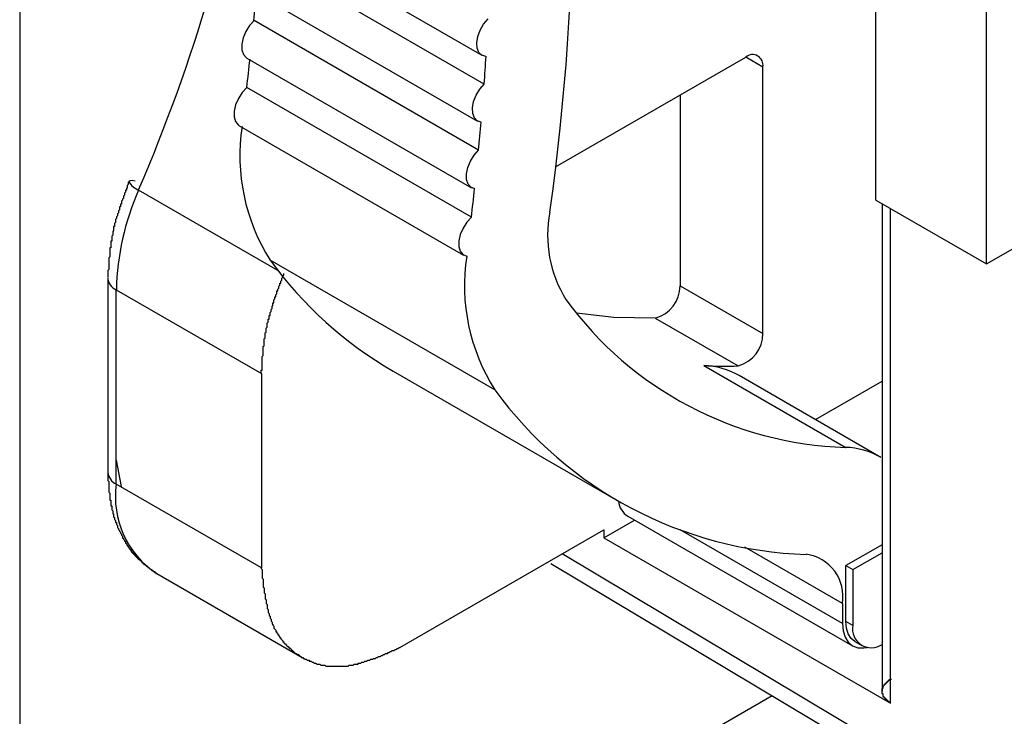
# Model space of a CAD drawing. Header units: millimetres. Extents: x 7187 to 8806, y -3756 to -2918.
# Tile 216 of 250: x 8505.19 to 8515.27, y -3303.52 to -3296.39. Entities that reach past the tile are written whole.
import ezdxf

# ---------------------------------------------------------------- set-up
doc = ezdxf.new("R2010")
doc.units = ezdxf.units.MM
doc.header["$LTSCALE"] = 3

msp = doc.modelspace()

# ---------------------------------------------------------------- linework, layer by layer
at = {"linetype": 'Continuous', "lineweight": 30}
for p, q in [((8505.195, -3280.088), (8505.195, -3312.749)), ((8513.954, -3298.234), (8513.954, -3291.701)), ((8515.086, -3298.887), (8515.086, -3292.354)), ((8507.624, -3295.424), (8509.922, -3296.751)), ((8509.947, -3297.047), (8507.648, -3295.72)), ((8507.579, -3296.098), (8509.877, -3297.425)), ((8509.89, -3297.724), (8507.592, -3296.397)), ((8507.518, -3296.78), (8509.816, -3298.107)), ((8510.676, -3297.893), (8512.622, -3296.77)), ((8512.798, -3296.872), (8512.622, -3296.77)), ((8512.798, -3299.601), (8512.798, -3296.872)), ((8509.816, -3298.408), (8507.518, -3297.082)), ((8511.95, -3297.157), (8511.95, -3299.111)), ((8507.438, -3297.47), (8509.736, -3298.796)), ((8507.837, -3298.954), (8506.411, -3298.131)), ((8513.954, -3298.234), (8515.086, -3298.887)), ((8514.018, -3298.27), (8514.018, -3303.263)), ((8514.105, -3303.383), (8514.105, -3298.321)), ((8515.086, -3298.887), (8515.853, -3298.444)), ((8510.056, -3300.176), (8507.757, -3298.85)), ((8506.096, -3299.029), (8506.096, -3301.018)), ((8511.95, -3299.111), (8512.798, -3299.601)), ((8506.183, -3299.151), (8507.668, -3300.008)), ((8506.183, -3301.14), (8506.183, -3299.151)), ((8511.697, -3299.441), (8512.546, -3299.931)), ((8512.195, -3299.928), (8513.645, -3300.765)), ((8507.668, -3300.008), (8507.668, -3301.997)), ((8509.016, -3299.986), (8511.314, -3301.313)), ((8514.004, -3300.867), (8512.554, -3300.03)), ((8513.336, -3300.481), (8514.018, -3300.087)), ((8506.183, -3300.895), (8506.233, -3301.165)), ((8507.668, -3301.997), (8506.183, -3301.14)), ((8511.172, -3301.69), (8511.485, -3301.509)), ((8511.417, -3301.469), (8513.715, -3302.796)), ((8509.083, -3302.814), (8511.172, -3301.608)), ((8511.172, -3301.608), (8511.172, -3301.69)), ((8513.611, -3302.567), (8511.95, -3301.608)), ((8511.172, -3301.69), (8514.105, -3303.383)), ((8514.142, -3303.885), (8510.744, -3301.855)), ((8513.611, -3302.364), (8512.613, -3301.787)), ((8514.018, -3301.761), (8513.647, -3301.975)), ((8513.717, -3302.016), (8514.018, -3301.843)), ((8510.63, -3301.954), (8513.996, -3303.965)), ((8506.598, -3302.056), (8508.084, -3302.914)), ((8513.647, -3302.547), (8513.647, -3301.975)), ((8513.647, -3301.975), (8513.717, -3302.016)), ((8513.717, -3302.016), (8513.717, -3302.587)), ((8513.611, -3302.364), (8513.611, -3302.567)), ((8513.717, -3302.587), (8513.647, -3302.547)), ((8513.74, -3302.753), (8513.81, -3302.794)), ((8512.893, -3303.306), (8505.195, -3307.75))]:
    msp.add_line(p, q, dxfattribs=at)
at = {"linetype": 'Continuous', "lineweight": 30, "flags": 128}
for points in [[(8507.592, -3296.397), (8507.546, -3296.448), (8507.508, -3296.509), (8507.481, -3296.575), (8507.467, -3296.639), (8507.468, -3296.697), (8507.484, -3296.744), (8507.512, -3296.776), (8507.518, -3296.78)], [(8509.965, -3296.763), (8509.924, -3296.752), (8509.893, -3296.724), (8509.874, -3296.68), (8509.87, -3296.623), (8509.881, -3296.56), (8509.905, -3296.494), (8509.941, -3296.432), (8509.986, -3296.378)], [(8507.518, -3297.082), (8507.471, -3297.132), (8507.432, -3297.193), (8507.403, -3297.258), (8507.388, -3297.324), (8507.388, -3297.383), (8507.403, -3297.431), (8507.431, -3297.465), (8507.438, -3297.47)], [(8509.916, -3297.436), (8509.876, -3297.424), (8509.846, -3297.393), (8509.829, -3297.348), (8509.826, -3297.29), (8509.838, -3297.226), (8509.864, -3297.161), (8509.901, -3297.099), (8509.947, -3297.047)], [(8509.85, -3298.118), (8509.81, -3298.103), (8509.782, -3298.071), (8509.766, -3298.024), (8509.765, -3297.966), (8509.779, -3297.901), (8509.806, -3297.836), (8509.844, -3297.775), (8509.89, -3297.724)], [(8506.377, -3298.039), (8506.346, -3298.035), (8506.325, -3298.037), (8506.314, -3298.043), (8506.312, -3298.048)], [(8509.816, -3298.408), (8509.769, -3298.459), (8509.73, -3298.52), (8509.701, -3298.585), (8509.687, -3298.65), (8509.686, -3298.71), (8509.701, -3298.758), (8509.729, -3298.791), (8509.768, -3298.807)], [(8511.697, -3299.441), (8511.274, -3299.434), (8510.891, -3299.392)], [(8513.74, -3302.753), (8513.74, -3302.753), (8513.7, -3302.72), (8513.671, -3302.673), (8513.653, -3302.615), (8513.647, -3302.547)], [(8513.611, -3302.567), (8513.618, -3302.643), (8513.638, -3302.708), (8513.671, -3302.759), (8513.715, -3302.796), (8513.768, -3302.816), (8513.829, -3302.818), (8513.864, -3302.812)]]:
    msp.add_lwpolyline(points, dxfattribs=at)
at = {"linetype": 'Continuous', "lineweight": 30}
for points in [[(8506.316, -3298.044, 0), (8506.306, -3298.054, 0), (8506.306, -3298.064, 0), (8506.306, -3298.064, 0), (8506.306, -3298.074, 0), (8506.296, -3298.084, 0), (8506.296, -3298.084, 0), (8506.296, -3298.094, 0), (8506.296, -3298.094, 0), (8506.296, -3298.104, 0), (8506.286, -3298.114, 0), (8506.286, -3298.114, 0), (8506.286, -3298.124, 0), (8506.286, -3298.134, 0), (8506.276, -3298.134, 0), (8506.276, -3298.144, 0), (8506.276, -3298.154, 0), (8506.276, -3298.154, 0), (8506.266, -3298.164, 0), (8506.266, -3298.164, 0), (8506.266, -3298.174, 0), (8506.266, -3298.184, 0), (8506.266, -3298.184, 0), (8506.256, -3298.194, 0), (8506.256, -3298.204, 0), (8506.256, -3298.204, 0), (8506.256, -3298.214, 0), (8506.246, -3298.224, 0), (8506.246, -3298.224, 0), (8506.246, -3298.234, 0), (8506.246, -3298.234, 0), (8506.236, -3298.244, 0), (8506.236, -3298.254, 0), (8506.236, -3298.254, 0), (8506.236, -3298.264, 0), (8506.236, -3298.274, 0), (8506.226, -3298.274, 0), (8506.226, -3298.284, 0), (8506.226, -3298.294, 0), (8506.226, -3298.294, 0), (8506.226, -3298.304, 0), (8506.216, -3298.304, 0), (8506.216, -3298.314, 0), (8506.216, -3298.324, 0), (8506.216, -3298.324, 0), (8506.216, -3298.334, 0), (8506.206, -3298.344, 0), (8506.206, -3298.344, 0), (8506.206, -3298.354, 0), (8506.206, -3298.354, 0), (8506.206, -3298.364, 0), (8506.196, -3298.374, 0), (8506.196, -3298.374, 0), (8506.196, -3298.384, 0), (8506.196, -3298.394, 0), (8506.196, -3298.394, 0), (8506.186, -3298.404, 0), (8506.186, -3298.414, 0), (8506.186, -3298.414, 0), (8506.186, -3298.424, 0), (8506.186, -3298.424, 0), (8506.176, -3298.434, 0), (8506.176, -3298.444, 0), (8506.176, -3298.444, 0), (8506.176, -3298.454, 0), (8506.176, -3298.464, 0), (8506.176, -3298.464, 0), (8506.166, -3298.474, 0), (8506.166, -3298.474, 0), (8506.166, -3298.484, 0), (8506.166, -3298.494, 0), (8506.166, -3298.494, 0), (8506.166, -3298.504, 0), (8506.156, -3298.504, 0), (8506.156, -3298.514, 0), (8506.156, -3298.524, 0), (8506.156, -3298.524, 0), (8506.156, -3298.534, 0), (8506.156, -3298.544, 0), (8506.156, -3298.544, 0), (8506.146, -3298.554, 0), (8506.146, -3298.554, 0), (8506.146, -3298.564, 0), (8506.146, -3298.574, 0), (8506.146, -3298.574, 0), (8506.146, -3298.584, 0), (8506.146, -3298.594, 0), (8506.146, -3298.594, 0), (8506.136, -3298.604, 0), (8506.136, -3298.604, 0), (8506.136, -3298.614, 0), (8506.136, -3298.624, 0), (8506.136, -3298.624, 0), (8506.136, -3298.634, 0), (8506.136, -3298.634, 0), (8506.136, -3298.644, 0), (8506.136, -3298.654, 0), (8506.126, -3298.654, 0), (8506.126, -3298.664, 0), (8506.126, -3298.664, 0), (8506.126, -3298.674, 0), (8506.126, -3298.684, 0), (8506.126, -3298.684, 0), (8506.126, -3298.694, 0), (8506.126, -3298.694, 0), (8506.126, -3298.704, 0), (8506.126, -3298.714, 0), (8506.126, -3298.714, 0), (8506.126, -3298.724, 0), (8506.116, -3298.724, 0), (8506.116, -3298.734, 0), (8506.116, -3298.744, 0), (8506.116, -3298.744, 0), (8506.116, -3298.754, 0), (8506.116, -3298.764, 0), (8506.116, -3298.764, 0), (8506.116, -3298.774, 0), (8506.116, -3298.774, 0), (8506.116, -3298.784, 0), (8506.116, -3298.794, 0), (8506.116, -3298.794, 0), (8506.116, -3298.804, 0), (8506.116, -3298.804, 0), (8506.116, -3298.814, 0), (8506.106, -3298.824, 0), (8506.106, -3298.824, 0), (8506.106, -3298.834, 0), (8506.106, -3298.834, 0), (8506.106, -3298.844, 0), (8506.106, -3298.854, 0), (8506.106, -3298.854, 0), (8506.106, -3298.864, 0), (8506.106, -3298.864, 0), (8506.106, -3298.874, 0), (8506.106, -3298.884, 0), (8506.106, -3298.884, 0), (8506.106, -3298.894, 0), (8506.106, -3298.894, 0), (8506.106, -3298.904, 0), (8506.106, -3298.904, 0), (8506.106, -3298.914, 0), (8506.106, -3298.924, 0), (8506.106, -3298.924, 0), (8506.106, -3298.934, 0), (8506.106, -3298.934, 0), (8506.106, -3298.944, 0), (8506.096, -3298.954, 0), (8506.096, -3298.954, 0), (8506.096, -3298.964, 0), (8506.096, -3298.964, 0), (8506.096, -3298.974, 0), (8506.096, -3298.984, 0), (8506.096, -3298.984, 0), (8506.096, -3298.994, 0), (8506.096, -3298.994, 0), (8506.096, -3299.004, 0), (8506.096, -3299.014, 0), (8506.096, -3299.014, 0), (8506.096, -3299.024, 0), (8506.096, -3299.024, 0)], [(8507.666, -3300.004, 0), (8507.666, -3300.004, 0), (8507.666, -3299.994, 0), (8507.666, -3299.994, 0), (8507.666, -3299.984, 0), (8507.666, -3299.974, 0), (8507.676, -3299.974, 0), (8507.676, -3299.964, 0), (8507.676, -3299.954, 0), (8507.676, -3299.954, 0), (8507.676, -3299.944, 0), (8507.676, -3299.944, 0), (8507.676, -3299.934, 0), (8507.676, -3299.924, 0), (8507.676, -3299.924, 0), (8507.676, -3299.914, 0), (8507.676, -3299.914, 0), (8507.676, -3299.904, 0), (8507.676, -3299.894, 0), (8507.676, -3299.894, 0), (8507.676, -3299.884, 0), (8507.676, -3299.874, 0), (8507.676, -3299.874, 0), (8507.676, -3299.864, 0), (8507.676, -3299.864, 0), (8507.676, -3299.854, 0), (8507.676, -3299.844, 0), (8507.676, -3299.844, 0), (8507.676, -3299.834, 0), (8507.686, -3299.824, 0), (8507.686, -3299.824, 0), (8507.686, -3299.814, 0), (8507.686, -3299.814, 0), (8507.686, -3299.804, 0), (8507.686, -3299.794, 0), (8507.686, -3299.794, 0), (8507.686, -3299.784, 0), (8507.686, -3299.774, 0), (8507.686, -3299.774, 0), (8507.686, -3299.764, 0), (8507.686, -3299.764, 0), (8507.686, -3299.754, 0), (8507.686, -3299.744, 0), (8507.686, -3299.744, 0), (8507.686, -3299.734, 0), (8507.686, -3299.734, 0), (8507.696, -3299.724, 0), (8507.696, -3299.714, 0), (8507.696, -3299.714, 0), (8507.696, -3299.704, 0), (8507.696, -3299.694, 0), (8507.696, -3299.694, 0), (8507.696, -3299.684, 0), (8507.696, -3299.674, 0), (8507.696, -3299.674, 0), (8507.696, -3299.664, 0), (8507.696, -3299.664, 0), (8507.696, -3299.654, 0), (8507.706, -3299.644, 0), (8507.706, -3299.644, 0), (8507.706, -3299.634, 0), (8507.706, -3299.624, 0), (8507.706, -3299.624, 0), (8507.706, -3299.614, 0), (8507.706, -3299.614, 0), (8507.706, -3299.604, 0), (8507.706, -3299.594, 0), (8507.706, -3299.594, 0), (8507.716, -3299.584, 0), (8507.716, -3299.574, 0), (8507.716, -3299.574, 0), (8507.716, -3299.564, 0), (8507.716, -3299.554, 0), (8507.716, -3299.554, 0), (8507.716, -3299.544, 0), (8507.716, -3299.544, 0), (8507.726, -3299.534, 0), (8507.726, -3299.524, 0), (8507.726, -3299.524, 0), (8507.726, -3299.514, 0), (8507.726, -3299.504, 0), (8507.726, -3299.504, 0), (8507.726, -3299.494, 0), (8507.736, -3299.484, 0), (8507.736, -3299.484, 0), (8507.736, -3299.474, 0), (8507.736, -3299.474, 0), (8507.736, -3299.464, 0), (8507.736, -3299.454, 0), (8507.746, -3299.454, 0), (8507.746, -3299.444, 0), (8507.746, -3299.434, 0), (8507.746, -3299.434, 0), (8507.746, -3299.424, 0), (8507.746, -3299.414, 0), (8507.756, -3299.414, 0), (8507.756, -3299.404, 0), (8507.756, -3299.394, 0), (8507.756, -3299.394, 0), (8507.756, -3299.384, 0), (8507.766, -3299.374, 0), (8507.766, -3299.374, 0), (8507.766, -3299.364, 0), (8507.766, -3299.354, 0), (8507.766, -3299.354, 0), (8507.776, -3299.344, 0), (8507.776, -3299.334, 0), (8507.776, -3299.334, 0), (8507.776, -3299.324, 0), (8507.776, -3299.324, 0), (8507.786, -3299.314, 0), (8507.786, -3299.304, 0), (8507.786, -3299.304, 0), (8507.786, -3299.294, 0), (8507.786, -3299.284, 0), (8507.796, -3299.284, 0), (8507.796, -3299.274, 0), (8507.796, -3299.264, 0), (8507.796, -3299.264, 0), (8507.796, -3299.254, 0), (8507.806, -3299.244, 0), (8507.806, -3299.244, 0), (8507.806, -3299.234, 0), (8507.806, -3299.224, 0), (8507.816, -3299.224, 0), (8507.816, -3299.214, 0), (8507.816, -3299.204, 0), (8507.816, -3299.204, 0), (8507.826, -3299.194, 0), (8507.826, -3299.184, 0), (8507.826, -3299.184, 0), (8507.826, -3299.174, 0), (8507.826, -3299.164, 0), (8507.836, -3299.164, 0), (8507.836, -3299.154, 0), (8507.836, -3299.144, 0), (8507.836, -3299.144, 0), (8507.846, -3299.134, 0), (8507.846, -3299.124, 0), (8507.846, -3299.124, 0), (8507.846, -3299.114, 0), (8507.856, -3299.104, 0), (8507.856, -3299.104, 0), (8507.856, -3299.094, 0), (8507.856, -3299.084, 0), (8507.866, -3299.084, 0), (8507.866, -3299.074, 0), (8507.866, -3299.064, 0), (8507.866, -3299.064, 0), (8507.876, -3299.054, 0), (8507.876, -3299.044, 0), (8507.876, -3299.044, 0), (8507.876, -3299.034, 0), (8507.886, -3299.024, 0), (8507.886, -3299.024, 0), (8507.886, -3299.014, 0), (8507.886, -3299.004, 0), (8507.896, -3299.004, 0), (8507.896, -3298.994, 0), (8507.896, -3298.984, 0)], [(8506.096, -3301.014, 0), (8506.096, -3301.024, 0), (8506.096, -3301.034, 0), (8506.096, -3301.034, 0), (8506.096, -3301.044, 0), (8506.096, -3301.044, 0), (8506.096, -3301.054, 0), (8506.096, -3301.064, 0), (8506.096, -3301.064, 0), (8506.096, -3301.074, 0), (8506.096, -3301.074, 0), (8506.096, -3301.084, 0), (8506.096, -3301.094, 0), (8506.096, -3301.094, 0), (8506.096, -3301.104, 0), (8506.106, -3301.114, 0), (8506.106, -3301.114, 0), (8506.106, -3301.124, 0), (8506.106, -3301.124, 0), (8506.106, -3301.134, 0), (8506.106, -3301.144, 0), (8506.106, -3301.144, 0), (8506.106, -3301.154, 0), (8506.106, -3301.154, 0), (8506.106, -3301.164, 0), (8506.106, -3301.174, 0), (8506.106, -3301.174, 0), (8506.106, -3301.184, 0), (8506.106, -3301.184, 0), (8506.106, -3301.194, 0), (8506.106, -3301.204, 0), (8506.106, -3301.204, 0), (8506.106, -3301.214, 0), (8506.106, -3301.214, 0), (8506.106, -3301.224, 0), (8506.116, -3301.234, 0), (8506.116, -3301.234, 0), (8506.116, -3301.244, 0), (8506.116, -3301.244, 0), (8506.116, -3301.254, 0), (8506.116, -3301.264, 0), (8506.116, -3301.264, 0), (8506.116, -3301.274, 0), (8506.116, -3301.274, 0), (8506.116, -3301.284, 0), (8506.116, -3301.294, 0), (8506.116, -3301.294, 0), (8506.116, -3301.304, 0), (8506.126, -3301.304, 0), (8506.126, -3301.314, 0), (8506.126, -3301.324, 0), (8506.126, -3301.324, 0), (8506.126, -3301.334, 0), (8506.126, -3301.334, 0), (8506.126, -3301.344, 0), (8506.126, -3301.344, 0), (8506.126, -3301.354, 0), (8506.126, -3301.364, 0), (8506.136, -3301.364, 0), (8506.136, -3301.374, 0), (8506.136, -3301.374, 0), (8506.136, -3301.384, 0), (8506.136, -3301.384, 0), (8506.136, -3301.394, 0), (8506.136, -3301.394, 0), (8506.136, -3301.404, 0), (8506.146, -3301.414, 0), (8506.146, -3301.414, 0), (8506.146, -3301.424, 0), (8506.146, -3301.424, 0), (8506.146, -3301.434, 0), (8506.146, -3301.434, 0), (8506.146, -3301.444, 0), (8506.156, -3301.444, 0), (8506.156, -3301.454, 0), (8506.156, -3301.464, 0), (8506.156, -3301.464, 0), (8506.156, -3301.474, 0), (8506.156, -3301.474, 0), (8506.166, -3301.484, 0), (8506.166, -3301.484, 0), (8506.166, -3301.494, 0), (8506.166, -3301.494, 0), (8506.166, -3301.504, 0), (8506.166, -3301.504, 0), (8506.176, -3301.514, 0), (8506.176, -3301.514, 0), (8506.176, -3301.524, 0), (8506.176, -3301.524, 0), (8506.176, -3301.534, 0), (8506.186, -3301.534, 0), (8506.186, -3301.544, 0), (8506.186, -3301.544, 0), (8506.186, -3301.554, 0), (8506.186, -3301.554, 0), (8506.196, -3301.564, 0), (8506.196, -3301.574, 0), (8506.196, -3301.574, 0), (8506.196, -3301.584, 0), (8506.196, -3301.584, 0), (8506.206, -3301.594, 0), (8506.206, -3301.594, 0), (8506.206, -3301.604, 0), (8506.206, -3301.604, 0), (8506.216, -3301.614, 0), (8506.216, -3301.614, 0), (8506.216, -3301.624, 0), (8506.216, -3301.624, 0), (8506.216, -3301.624, 0), (8506.226, -3301.634, 0), (8506.226, -3301.634, 0), (8506.226, -3301.644, 0), (8506.226, -3301.644, 0), (8506.236, -3301.654, 0), (8506.236, -3301.654, 0), (8506.236, -3301.664, 0), (8506.236, -3301.664, 0), (8506.246, -3301.674, 0), (8506.246, -3301.674, 0), (8506.246, -3301.684, 0), (8506.246, -3301.684, 0), (8506.246, -3301.694, 0), (8506.256, -3301.694, 0), (8506.256, -3301.704, 0), (8506.256, -3301.704, 0), (8506.266, -3301.714, 0), (8506.266, -3301.714, 0), (8506.266, -3301.714, 0), (8506.266, -3301.724, 0), (8506.276, -3301.724, 0), (8506.276, -3301.734, 0), (8506.276, -3301.734, 0), (8506.276, -3301.744, 0), (8506.286, -3301.744, 0), (8506.286, -3301.754, 0), (8506.286, -3301.754, 0), (8506.286, -3301.754, 0), (8506.296, -3301.764, 0), (8506.296, -3301.764, 0), (8506.296, -3301.774, 0), (8506.306, -3301.774, 0), (8506.306, -3301.784, 0), (8506.306, -3301.784, 0), (8506.306, -3301.784, 0), (8506.316, -3301.794, 0), (8506.316, -3301.794, 0), (8506.316, -3301.804, 0), (8506.326, -3301.804, 0), (8506.326, -3301.814, 0), (8506.326, -3301.814, 0), (8506.336, -3301.814, 0), (8506.336, -3301.824, 0), (8506.336, -3301.824, 0), (8506.336, -3301.834, 0), (8506.346, -3301.834, 0), (8506.346, -3301.834, 0), (8506.346, -3301.844, 0), (8506.356, -3301.844, 0), (8506.356, -3301.854, 0), (8506.356, -3301.854, 0), (8506.366, -3301.854, 0), (8506.366, -3301.864, 0), (8506.366, -3301.864, 0), (8506.376, -3301.864, 0), (8506.376, -3301.874, 0), (8506.376, -3301.874, 0), (8506.386, -3301.884, 0), (8506.386, -3301.884, 0), (8506.386, -3301.884, 0), (8506.396, -3301.894, 0), (8506.396, -3301.894, 0), (8506.396, -3301.894, 0), (8506.406, -3301.904, 0), (8506.406, -3301.904, 0), (8506.406, -3301.904, 0), (8506.416, -3301.914, 0), (8506.416, -3301.914, 0), (8506.416, -3301.914, 0), (8506.426, -3301.924, 0), (8506.426, -3301.924, 0), (8506.436, -3301.924, 0), (8506.436, -3301.934, 0), (8506.436, -3301.934, 0), (8506.446, -3301.934, 0), (8506.446, -3301.944, 0), (8506.446, -3301.944, 0), (8506.456, -3301.944, 0), (8506.456, -3301.954, 0), (8506.466, -3301.954, 0), (8506.466, -3301.954, 0), (8506.466, -3301.964, 0), (8506.476, -3301.964, 0), (8506.476, -3301.964, 0), (8506.476, -3301.964, 0), (8506.486, -3301.974, 0), (8506.486, -3301.974, 0), (8506.496, -3301.974, 0), (8506.496, -3301.984, 0), (8506.496, -3301.984, 0), (8506.506, -3301.984, 0), (8506.506, -3301.994, 0), (8506.516, -3301.994, 0), (8506.516, -3301.994, 0), (8506.516, -3301.994, 0), (8506.526, -3302.004, 0), (8506.526, -3302.004, 0), (8506.526, -3302.004, 0), (8506.536, -3302.014, 0), (8506.536, -3302.014, 0), (8506.546, -3302.014, 0), (8506.546, -3302.014, 0), (8506.546, -3302.024, 0), (8506.556, -3302.024, 0), (8506.556, -3302.024, 0), (8506.566, -3302.034, 0), (8506.566, -3302.034, 0), (8506.566, -3302.034, 0), (8506.576, -3302.034, 0), (8506.576, -3302.044, 0), (8506.586, -3302.044, 0), (8506.586, -3302.044, 0), (8506.586, -3302.054, 0), (8506.596, -3302.054, 0), (8506.596, -3302.054, 0)], [(8507.666, -3301.994, 0), (8507.666, -3302.004, 0), (8507.676, -3302.014, 0), (8507.676, -3302.034, 0), (8507.676, -3302.044, 0), (8507.676, -3302.054, 0), (8507.676, -3302.064, 0), (8507.676, -3302.074, 0), (8507.676, -3302.084, 0), (8507.676, -3302.094, 0), (8507.676, -3302.104, 0), (8507.686, -3302.114, 0), (8507.686, -3302.124, 0), (8507.686, -3302.134, 0), (8507.686, -3302.144, 0), (8507.686, -3302.154, 0), (8507.686, -3302.174, 0), (8507.686, -3302.184, 0), (8507.686, -3302.194, 0), (8507.696, -3302.204, 0), (8507.696, -3302.214, 0), (8507.696, -3302.224, 0), (8507.696, -3302.234, 0), (8507.696, -3302.244, 0), (8507.696, -3302.254, 0), (8507.706, -3302.264, 0), (8507.706, -3302.274, 0), (8507.706, -3302.284, 0), (8507.706, -3302.294, 0), (8507.706, -3302.304, 0), (8507.706, -3302.314, 0), (8507.716, -3302.324, 0), (8507.716, -3302.334, 0), (8507.716, -3302.344, 0), (8507.716, -3302.354, 0), (8507.716, -3302.364, 0), (8507.726, -3302.374, 0), (8507.726, -3302.384, 0), (8507.726, -3302.394, 0), (8507.726, -3302.404, 0), (8507.726, -3302.414, 0), (8507.736, -3302.424, 0), (8507.736, -3302.434, 0), (8507.736, -3302.444, 0), (8507.736, -3302.454, 0), (8507.746, -3302.464, 0), (8507.746, -3302.474, 0), (8507.746, -3302.484, 0), (8507.756, -3302.494, 0), (8507.756, -3302.504, 0), (8507.756, -3302.514, 0), (8507.756, -3302.514, 0), (8507.766, -3302.524, 0), (8507.766, -3302.534, 0), (8507.766, -3302.544, 0), (8507.776, -3302.554, 0), (8507.776, -3302.564, 0), (8507.776, -3302.574, 0), (8507.786, -3302.574, 0), (8507.786, -3302.584, 0), (8507.796, -3302.594, 0), (8507.796, -3302.604, 0), (8507.796, -3302.614, 0), (8507.806, -3302.624, 0), (8507.806, -3302.624, 0), (8507.816, -3302.634, 0), (8507.816, -3302.644, 0), (8507.816, -3302.654, 0), (8507.826, -3302.654, 0), (8507.826, -3302.664, 0), (8507.836, -3302.674, 0), (8507.836, -3302.684, 0), (8507.846, -3302.684, 0), (8507.846, -3302.694, 0), (8507.856, -3302.704, 0), (8507.856, -3302.714, 0), (8507.866, -3302.714, 0), (8507.866, -3302.724, 0), (8507.876, -3302.734, 0), (8507.876, -3302.734, 0), (8507.886, -3302.744, 0), (8507.886, -3302.754, 0), (8507.896, -3302.754, 0), (8507.896, -3302.764, 0), (8507.906, -3302.774, 0), (8507.916, -3302.774, 0), (8507.916, -3302.784, 0), (8507.926, -3302.784, 0), (8507.926, -3302.794, 0), (8507.936, -3302.804, 0), (8507.946, -3302.804, 0), (8507.946, -3302.814, 0), (8507.956, -3302.814, 0), (8507.956, -3302.824, 0), (8507.966, -3302.824, 0), (8507.976, -3302.834, 0), (8507.976, -3302.844, 0), (8507.986, -3302.844, 0), (8507.996, -3302.854, 0), (8507.996, -3302.854, 0), (8508.006, -3302.864, 0), (8508.006, -3302.864, 0), (8508.016, -3302.874, 0), (8508.026, -3302.874, 0), (8508.026, -3302.884, 0), (8508.036, -3302.884, 0), (8508.046, -3302.884, 0), (8508.056, -3302.894, 0), (8508.056, -3302.894, 0), (8508.066, -3302.904, 0), (8508.076, -3302.904, 0), (8508.076, -3302.914, 0), (8508.086, -3302.914, 0), (8508.096, -3302.914, 0), (8508.096, -3302.924, 0), (8508.106, -3302.924, 0), (8508.116, -3302.934, 0), (8508.126, -3302.934, 0), (8508.126, -3302.934, 0), (8508.136, -3302.944, 0), (8508.146, -3302.944, 0), (8508.156, -3302.944, 0), (8508.156, -3302.954, 0), (8508.166, -3302.954, 0), (8508.176, -3302.954, 0), (8508.186, -3302.964, 0), (8508.186, -3302.964, 0), (8508.196, -3302.964, 0), (8508.206, -3302.974, 0), (8508.216, -3302.974, 0), (8508.226, -3302.974, 0), (8508.226, -3302.974, 0), (8508.236, -3302.984, 0), (8508.246, -3302.984, 0), (8508.256, -3302.984, 0), (8508.266, -3302.984, 0), (8508.266, -3302.984, 0), (8508.276, -3302.994, 0), (8508.286, -3302.994, 0), (8508.296, -3302.994, 0), (8508.306, -3302.994, 0), (8508.316, -3302.994, 0), (8508.316, -3302.994, 0), (8508.326, -3303.004, 0), (8508.336, -3303.004, 0), (8508.346, -3303.004, 0), (8508.356, -3303.004, 0), (8508.366, -3303.004, 0), (8508.366, -3303.004, 0), (8508.376, -3303.004, 0), (8508.386, -3303.004, 0), (8508.396, -3303.004, 0), (8508.406, -3303.004, 0), (8508.416, -3303.004, 0), (8508.426, -3303.004, 0), (8508.436, -3303.004, 0), (8508.436, -3303.004, 0), (8508.446, -3303.004, 0), (8508.456, -3303.004, 0), (8508.466, -3303.004, 0), (8508.476, -3303.004, 0), (8508.486, -3303.004, 0), (8508.496, -3303.004, 0), (8508.506, -3303.004, 0), (8508.516, -3303.004, 0), (8508.526, -3303.004, 0), (8508.526, -3303.004, 0), (8508.536, -3303.004, 0), (8508.546, -3303.004, 0), (8508.556, -3303.004, 0), (8508.566, -3302.994, 0), (8508.576, -3302.994, 0), (8508.586, -3302.994, 0), (8508.596, -3302.994, 0), (8508.606, -3302.994, 0), (8508.616, -3302.984, 0), (8508.626, -3302.984, 0), (8508.636, -3302.984, 0), (8508.646, -3302.984, 0), (8508.656, -3302.984, 0), (8508.656, -3302.974, 0), (8508.666, -3302.974, 0), (8508.676, -3302.974, 0), (8508.686, -3302.974, 0), (8508.696, -3302.964, 0), (8508.706, -3302.964, 0), (8508.716, -3302.964, 0), (8508.726, -3302.954, 0), (8508.736, -3302.954, 0), (8508.746, -3302.954, 0), (8508.756, -3302.944, 0), (8508.766, -3302.944, 0), (8508.776, -3302.944, 0), (8508.786, -3302.934, 0), (8508.796, -3302.934, 0), (8508.806, -3302.934, 0), (8508.816, -3302.924, 0), (8508.826, -3302.924, 0), (8508.836, -3302.924, 0), (8508.846, -3302.914, 0), (8508.856, -3302.914, 0), (8508.866, -3302.904, 0), (8508.876, -3302.904, 0), (8508.886, -3302.904, 0), (8508.896, -3302.894, 0), (8508.906, -3302.894, 0), (8508.916, -3302.884, 0), (8508.926, -3302.884, 0), (8508.936, -3302.874, 0), (8508.946, -3302.874, 0), (8508.956, -3302.874, 0), (8508.966, -3302.864, 0), (8508.976, -3302.864, 0), (8508.986, -3302.854, 0), (8508.996, -3302.854, 0), (8509.006, -3302.844, 0), (8509.016, -3302.844, 0), (8509.026, -3302.844, 0), (8509.036, -3302.834, 0), (8509.046, -3302.834, 0), (8509.056, -3302.824, 0), (8509.066, -3302.824, 0), (8509.076, -3302.814, 0), (8509.086, -3302.814, 0)], [(8514.106, -3303.134, 0), (8514.106, -3303.144, 0), (8514.106, -3303.144, 0), (8514.096, -3303.144, 0), (8514.096, -3303.144, 0), (8514.096, -3303.144, 0), (8514.096, -3303.144, 0), (8514.096, -3303.144, 0), (8514.096, -3303.144, 0), (8514.096, -3303.144, 0), (8514.096, -3303.144, 0), (8514.086, -3303.144, 0), (8514.086, -3303.154, 0), (8514.086, -3303.154, 0), (8514.086, -3303.154, 0), (8514.086, -3303.154, 0), (8514.086, -3303.154, 0), (8514.086, -3303.154, 0), (8514.086, -3303.154, 0), (8514.076, -3303.154, 0), (8514.076, -3303.154, 0), (8514.076, -3303.154, 0), (8514.076, -3303.164, 0), (8514.076, -3303.164, 0), (8514.076, -3303.164, 0), (8514.076, -3303.164, 0), (8514.076, -3303.164, 0), (8514.066, -3303.164, 0), (8514.066, -3303.164, 0), (8514.066, -3303.164, 0), (8514.066, -3303.164, 0), (8514.066, -3303.164, 0), (8514.066, -3303.174, 0), (8514.066, -3303.174, 0), (8514.066, -3303.174, 0), (8514.066, -3303.174, 0), (8514.056, -3303.174, 0), (8514.056, -3303.174, 0), (8514.056, -3303.174, 0), (8514.056, -3303.174, 0), (8514.056, -3303.174, 0), (8514.056, -3303.174, 0), (8514.056, -3303.184, 0), (8514.056, -3303.184, 0), (8514.056, -3303.184, 0), (8514.046, -3303.184, 0), (8514.046, -3303.184, 0), (8514.046, -3303.184, 0), (8514.046, -3303.184, 0), (8514.046, -3303.184, 0), (8514.046, -3303.184, 0), (8514.046, -3303.194, 0), (8514.046, -3303.194, 0), (8514.046, -3303.194, 0), (8514.046, -3303.194, 0), (8514.046, -3303.194, 0), (8514.036, -3303.194, 0), (8514.036, -3303.194, 0), (8514.036, -3303.194, 0), (8514.036, -3303.194, 0), (8514.036, -3303.204, 0), (8514.036, -3303.204, 0), (8514.036, -3303.204, 0), (8514.036, -3303.204, 0), (8514.036, -3303.204, 0), (8514.036, -3303.204, 0), (8514.036, -3303.204, 0), (8514.036, -3303.204, 0), (8514.036, -3303.204, 0), (8514.026, -3303.214, 0), (8514.026, -3303.214, 0), (8514.026, -3303.214, 0), (8514.026, -3303.214, 0), (8514.026, -3303.214, 0), (8514.026, -3303.214, 0), (8514.026, -3303.214, 0), (8514.026, -3303.214, 0), (8514.026, -3303.214, 0), (8514.026, -3303.224, 0), (8514.026, -3303.224, 0), (8514.026, -3303.224, 0), (8514.026, -3303.224, 0), (8514.026, -3303.224, 0), (8514.026, -3303.224, 0), (8514.026, -3303.224, 0), (8514.026, -3303.224, 0), (8514.026, -3303.234, 0), (8514.026, -3303.234, 0), (8514.026, -3303.234, 0), (8514.026, -3303.234, 0), (8514.026, -3303.234, 0), (8514.016, -3303.234, 0), (8514.016, -3303.234, 0), (8514.016, -3303.234, 0), (8514.016, -3303.244, 0), (8514.016, -3303.244, 0), (8514.016, -3303.244, 0), (8514.016, -3303.244, 0), (8514.016, -3303.244, 0), (8514.016, -3303.244, 0), (8514.016, -3303.244, 0), (8514.016, -3303.244, 0), (8514.016, -3303.244, 0), (8514.016, -3303.254, 0), (8514.016, -3303.254, 0), (8514.016, -3303.254, 0), (8514.016, -3303.254, 0), (8514.016, -3303.254, 0), (8514.016, -3303.254, 0), (8514.016, -3303.254, 0), (8514.016, -3303.254, 0), (8514.016, -3303.264, 0), (8514.016, -3303.264, 0), (8514.016, -3303.264, 0), (8514.016, -3303.264, 0), (8514.016, -3303.264, 0), (8514.016, -3303.264, 0), (8514.016, -3303.264, 0), (8514.016, -3303.264, 0), (8514.016, -3303.274, 0), (8514.016, -3303.274, 0), (8514.016, -3303.274, 0), (8514.016, -3303.274, 0), (8514.016, -3303.274, 0), (8514.016, -3303.274, 0), (8514.016, -3303.274, 0), (8514.016, -3303.274, 0), (8514.016, -3303.284, 0), (8514.016, -3303.284, 0), (8514.016, -3303.284, 0), (8514.016, -3303.284, 0), (8514.016, -3303.284, 0), (8514.026, -3303.284, 0), (8514.026, -3303.284, 0), (8514.026, -3303.284, 0), (8514.026, -3303.294, 0), (8514.026, -3303.294, 0), (8514.026, -3303.294, 0), (8514.026, -3303.294, 0), (8514.026, -3303.294, 0), (8514.026, -3303.294, 0), (8514.026, -3303.294, 0), (8514.026, -3303.294, 0), (8514.026, -3303.294, 0), (8514.026, -3303.304, 0), (8514.026, -3303.304, 0), (8514.026, -3303.304, 0), (8514.026, -3303.304, 0), (8514.026, -3303.304, 0), (8514.026, -3303.304, 0), (8514.026, -3303.304, 0), (8514.026, -3303.304, 0), (8514.026, -3303.314, 0), (8514.026, -3303.314, 0), (8514.036, -3303.314, 0), (8514.036, -3303.314, 0), (8514.036, -3303.314, 0), (8514.036, -3303.314, 0), (8514.036, -3303.314, 0), (8514.036, -3303.314, 0), (8514.036, -3303.314, 0), (8514.036, -3303.324, 0), (8514.036, -3303.324, 0), (8514.036, -3303.324, 0), (8514.036, -3303.324, 0), (8514.036, -3303.324, 0), (8514.036, -3303.324, 0), (8514.036, -3303.324, 0), (8514.046, -3303.324, 0), (8514.046, -3303.324, 0), (8514.046, -3303.334, 0), (8514.046, -3303.334, 0), (8514.046, -3303.334, 0), (8514.046, -3303.334, 0), (8514.046, -3303.334, 0), (8514.046, -3303.334, 0), (8514.046, -3303.334, 0), (8514.046, -3303.334, 0), (8514.056, -3303.334, 0), (8514.056, -3303.344, 0), (8514.056, -3303.344, 0), (8514.056, -3303.344, 0), (8514.056, -3303.344, 0), (8514.056, -3303.344, 0), (8514.056, -3303.344, 0), (8514.056, -3303.344, 0), (8514.056, -3303.344, 0), (8514.056, -3303.344, 0), (8514.066, -3303.344, 0), (8514.066, -3303.354, 0), (8514.066, -3303.354, 0), (8514.066, -3303.354, 0), (8514.066, -3303.354, 0), (8514.066, -3303.354, 0), (8514.066, -3303.354, 0), (8514.066, -3303.354, 0), (8514.076, -3303.354, 0), (8514.076, -3303.354, 0), (8514.076, -3303.354, 0), (8514.076, -3303.364, 0), (8514.076, -3303.364, 0), (8514.076, -3303.364, 0), (8514.076, -3303.364, 0), (8514.076, -3303.364, 0), (8514.086, -3303.364, 0), (8514.086, -3303.364, 0), (8514.086, -3303.364, 0), (8514.086, -3303.364, 0), (8514.086, -3303.364, 0), (8514.086, -3303.374, 0), (8514.086, -3303.374, 0), (8514.086, -3303.374, 0), (8514.096, -3303.374, 0), (8514.096, -3303.374, 0), (8514.096, -3303.374, 0), (8514.096, -3303.374, 0), (8514.096, -3303.374, 0), (8514.096, -3303.374, 0), (8514.096, -3303.374, 0), (8514.096, -3303.374, 0), (8514.106, -3303.384, 0), (8514.106, -3303.384, 0), (8514.106, -3303.384, 0), (8514.106, -3303.384, 0)]]:
    msp.add_polyline3d(points, dxfattribs=at)
for centre, radius, start, end in [((8486, -3294.904), 24.86, 352.0149, 7.9851), ((8490.353, -3291.201), 17.489, 336.6577, 350.6813), ((8480.023, -3293.755), 27.695, 354.5253, 355.1228), ((8478.861, -3293.637), 28.863, 353.1461, 353.7273), ((8483.253, -3295.154), 26.761, 355.9446, 356.5544), ((8512.691, -3296.854), 0.109, 350.7862, 129.2031), ((8509.444, -3297.78), 1.997, 171.3561, 212.3711), ((8482.321, -3295.081), 27.695, 354.5253, 355.1228), ((8506.483, -3297.945), 0.199, 211.122, 248.9397), ((8481.159, -3294.964), 28.863, 353.1461, 353.7273), ((8508.849, -3299.211), 2.666, 156.1099, 178.7225), ((8511.841, -3298.596), 1.245, 168.9692, 211.8433), ((8511.742, -3299.107), 1.997, 171.3561, 212.3711), ((8511.098, -3296.415), 4.134, 216.0789, 239.7547), ((8506.239, -3299.018), 0.144, 184.0357, 247.2697), ((8511.61, -3299.113), 0.34, 284.9112, 0.2495), ((8513.759, -3297.086), 3.681, 216.0652, 268.2207), ((8512.458, -3299.602), 0.34, 284.9112, 0.2495), ((8512.167, -3300.711), 0.784, 60.3724, 87.9407), ((8512.412, -3295.336), 4.597, 267.29, 271.6614), ((8513.368, -3297.764), 4.098, 216.0657, 268.2203), ((8513.616, -3301.548), 0.784, 60.3724, 87.9407), ((8506.246, -3301.003), 0.151, 185.6934, 245.6336), ((8507.111, -3301.272), 0.937, 171.9258, 236.7618), ((8511.527, -3301.292), 0.209, 186.5485, 238.0155), ((8513.181, -3302.291), 0.436, 350.435, 82.1824), ((8513.908, -3302.621), 0.194, 170.1932, 304.2329)]:
    msp.add_arc(centre, radius, start, end, dxfattribs=at)

doc.saveas('drawing.dxf')
